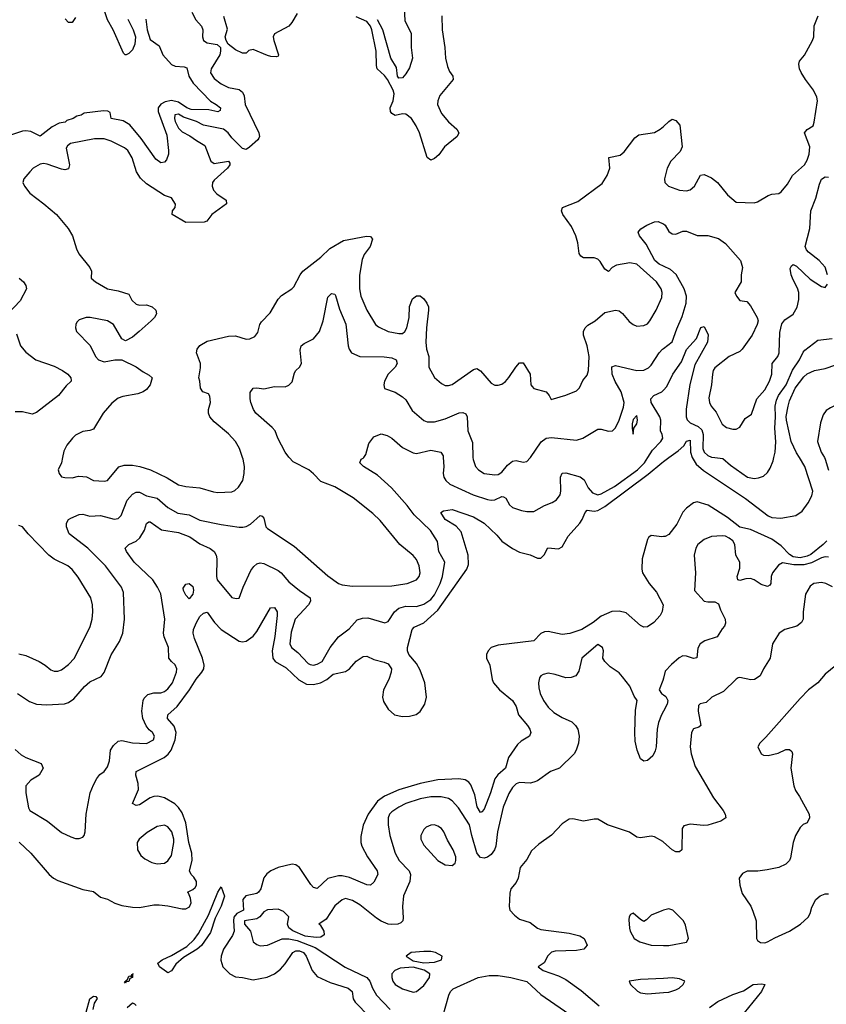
# Model space of a CAD drawing. Header units: inches. Extents: x 1384664 to 1536621, y 460766 to 646467.
# Tile 111 of 256: x 1406375 to 1410917, y 566919 to 572467. Entities that reach past the tile are written whole.
import ezdxf

# ---------------------------------------------------------------- set-up
doc = ezdxf.new("R2010")
doc.units = ezdxf.units.IN
doc.header["$MEASUREMENT"] = 0
for name, color, linetype in [('B4506', 7, 'Continuous'), ('B4507', 7, 'Continuous'), ('B4516', 7, 'Continuous'), ('B4517', 7, 'Continuous')]:
    doc.layers.add(name, color=color, linetype=linetype)

msp = doc.modelspace()

# ---------------------------------------------------------------- linework, layer by layer
at = {"layer": 'B4506', "color": 5}
for points, elevation in [([(1406350, 568355.5), (1406384, 568324), (1406408.9, 568308.9), (1406495.5, 568275.5), (1406506.8, 568250), (1406484, 568210), (1406438.5, 568181.5), (1406410.4, 568149.6), (1406410.2, 568109.8), (1406425.2, 568025.2), (1406431.3, 568011.3), (1406531, 567951), (1406610, 567887), (1406663.4, 567863.4), (1406690, 567853.4), (1406710, 567852.2), (1406730, 567860.5), (1406737.6, 567870), (1406744.2, 567890), (1406748.7, 567990), (1406772.5, 568110), (1406790, 568155.5), (1406810, 568190.8), (1406826.6, 568213.4), (1406850, 568230.6), (1406870, 568256.3), (1406880.8, 568290), (1406886.4, 568350), (1406902.6, 568377.4), (1406930, 568400.7), (1406950, 568405.6), (1407010, 568391.9), (1407090, 568388.6), (1407128, 568410), (1407134.5, 568430), (1407123.5, 568450), (1407104.8, 568464.8), (1407087.3, 568487.3), (1407068.2, 568530), (1407062.8, 568570), (1407069.8, 568630.2), (1407075.2, 568644.8), (1407095.7, 568664.3), (1407130, 568674.3), (1407170, 568674.3), (1407190, 568681.6), (1407210, 568696.8), (1407235.5, 568730), (1407258.2, 568790), (1407259.3, 568810), (1407250, 568832.3), (1407229, 568850), (1407215.1, 568870), (1407213, 568930), (1407188.3, 568990), (1407185.1, 569010), (1407191.5, 569090), (1407170, 569231.2), (1407151.6, 569270), (1407123.9, 569310), (1407019.2, 569410), (1406975.8, 569470), (1406969.6, 569490), (1406989.4, 569510), (1407030, 569529.3), (1407051.7, 569548.3), (1407078.2, 569590), (1407090, 569628.2), (1407103, 569637), (1407110, 569638.5), (1407173.2, 569593.2), (1407270, 569578.1), (1407333.4, 569553.4), (1407390, 569514.3), (1407447, 569487), (1407469.2, 569470), (1407482, 569450), (1407485.6, 569430), (1407482.4, 569330), (1407486.5, 569310), (1407570, 569210.7), (1407594.8, 569205.2), (1407611.7, 569208.3), (1407634, 569270), (1407677.4, 569362.6), (1407693.7, 569386.3), (1407710, 569400.2), (1407730, 569405.7), (1407750, 569403.2), (1407830, 569363.2), (1407847.6, 569350), (1407890, 569300.2), (1407950.7, 569250.7), (1408011, 569210), (1408012.5, 569190), (1408002, 569170), (1407926.7, 569090), (1407904, 569016), (1407895.5, 568950), (1407905.6, 568930), (1407941.7, 568901.7), (1407999.7, 568839.7), (1408010, 568833), (1408030, 568830.6), (1408050, 568836.3), (1408077.9, 568850), (1408122.7, 568930), (1408170, 568988.9), (1408230, 569034.7), (1408275.2, 569084.8), (1408305, 569095), (1408336.1, 569096.1), (1408430.9, 569069.1), (1408450, 569075.3), (1408485.5, 569130), (1408510, 569151.5), (1408550, 569163.1), (1408610, 569160.8), (1408650, 569173.3), (1408690, 569200.1), (1408710, 569225.8), (1408742.8, 569290), (1408755.5, 569330), (1408768.5, 569410), (1408735.7, 569470), (1408726.9, 569526.9), (1408688.2, 569588.2), (1408596.9, 569676.9), (1408556.8, 569730), (1408468.7, 569830), (1408390, 569901.2), (1408311.5, 569950), (1408289.6, 569970), (1408297.2, 569990), (1408310, 569997.1), (1408312, 570000)], 640), ([(1406362.8, 568670), (1406430, 568624.6), (1406470.2, 568610.2), (1406526.3, 568606.3), (1406627.1, 568612.9), (1406650, 568619.7), (1406680.2, 568639.8), (1406739.7, 568710), (1406770, 568735.2), (1406833.1, 568766.9), (1406850, 568787.7), (1406890, 568887.7), (1406937.3, 568962.7), (1406956, 569010), (1406965.8, 569090), (1406958.8, 569238.8), (1406947.4, 569270), (1406857.6, 569390), (1406758.2, 569490), (1406653.6, 569570), (1406638.1, 569610), (1406637.7, 569630), (1406649.8, 569650), (1406662.5, 569657.5), (1406710, 569678.8), (1406730, 569681.4), (1406770, 569670.2), (1406830, 569673.5), (1406907.7, 569652.3), (1406930, 569656.5), (1406946, 569674), (1406980.3, 569759.7), (1407010, 569793.4), (1407030, 569804.4), (1407050, 569803.9), (1407090, 569784.8), (1407150, 569771.8), (1407210, 569718.5), (1407266.2, 569686.2), (1407330, 569677.9), (1407390, 569646.8), (1407510, 569623), (1407610, 569606.7), (1407632.1, 569607.9), (1407650, 569611.9), (1407674.8, 569625.2), (1407730, 569673.1), (1407741, 569670), (1407750, 569658), (1407760.3, 569610), (1407770, 569599.5), (1407921, 569501), (1408110, 569334.2), (1408170, 569290.2), (1408190, 569282.4), (1408250, 569274.4), (1408470, 569277.8), (1408557.2, 569290), (1408610, 569310.4), (1408625.1, 569330), (1408630.8, 569350), (1408625, 569390), (1408610, 569424.7), (1408590, 569447.3), (1408516.4, 569510), (1408405.4, 569645.4), (1408364.2, 569684.2), (1408253.5, 569773.5), (1408150, 569835.1), (1408070, 569864.4), (1408030, 569907.8), (1408002.9, 569930), (1407915.6, 569975.6), (1407891.9, 570000)], 660), ([(1406372.9, 567832.9), (1406437.7, 567770), (1406541.3, 567650), (1406564.9, 567630), (1406590, 567617.3), (1406730, 567564.9), (1406790, 567554.3), (1406830, 567522.6), (1406870, 567510.3), (1406910, 567488), (1406950, 567475.5), (1407010, 567465.2), (1407050, 567463.9), (1407130, 567479), (1407160.9, 567479.1), (1407210, 567474.3), (1407290, 567456.8), (1407310, 567457.1), (1407331.3, 567468.7), (1407340.4, 567490), (1407337, 567517), (1407325.4, 567545.4), (1407319.4, 567550), (1407350, 567564.9), (1407362.5, 567577.5), (1407371.4, 567590), (1407371.4, 567610), (1407355.7, 567635.7), (1407340.3, 567650), (1407330.4, 567670), (1407345.7, 567730), (1407344.5, 567770), (1407328, 567830), (1407310, 567941.3), (1407290, 567997.4), (1407270, 568027.6), (1407248.8, 568048.8), (1407190, 568081.6), (1407152.5, 568092.5), (1407130, 568089.8), (1407110, 568081.4), (1407050, 568043.7), (1407030, 568039.2), (1407009.7, 568050), (1407043.4, 568130), (1407042.9, 568162.9), (1407028.4, 568210), (1407031.1, 568230), (1407189, 568310), (1407211.8, 568328.2), (1407228.3, 568350), (1407250.7, 568410), (1407256.6, 568450), (1407245.8, 568485.8), (1407208, 568530), (1407209.8, 568550), (1407262.4, 568597.6), (1407331.6, 568690), (1407368.7, 568751.3), (1407401.6, 568790), (1407412.1, 568810), (1407413.4, 568830), (1407404.3, 568870), (1407359.3, 568979.4), (1407351.9, 569010), (1407354.2, 569030), (1407369.8, 569070.2), (1407390, 569104.4), (1407410, 569122.8), (1407430, 569128.1), (1407472.9, 569070), (1407510, 569031.6), (1407610, 568966), (1407630, 568960.6), (1407650, 568965), (1407690, 568992.7), (1407710, 569019.7), (1407787.4, 569152.6), (1407810, 569154.9), (1407824.4, 569130), (1407825.2, 569110), (1407811.7, 568991.7), (1407796, 568910), (1407799.6, 568870), (1407812.9, 568850), (1407875, 568815), (1407946.8, 568746.8), (1407990, 568723.4), (1408030, 568720.6), (1408069.6, 568730), (1408103.8, 568750), (1408140, 568780), (1408210, 568794.5), (1408231.5, 568808.5), (1408270, 568852.7), (1408310, 568877.8), (1408330, 568880.9), (1408370, 568862.7), (1408427.4, 568847.4), (1408450, 568836.5), (1408467.9, 568810), (1408467.5, 568790), (1408453.6, 568750), (1408423.6, 568690), (1408418.4, 568650), (1408424.4, 568624.4), (1408450, 568581.5), (1408485.3, 568550), (1408530, 568540.1), (1408570, 568541.7), (1408607.2, 568552.8), (1408630.3, 568569.7), (1408656.5, 568610), (1408666.1, 568650), (1408655.6, 568730), (1408630, 568802), (1408610, 568838.5), (1408566.3, 568890), (1408557.9, 568910), (1408558.1, 568930), (1408585.8, 569030), (1408596.8, 569043.2), (1408650, 569068.4), (1408730, 569139.9), (1408892.1, 569370), (1408902.1, 569397.9), (1408901, 569450), (1408860.8, 569580.8), (1408833.2, 569613.1), (1408771.8, 569650), (1408747.4, 569690), (1408761.1, 569698.9), (1408810, 569708), (1408930, 569666.6), (1408991, 569631), (1409062.2, 569562.2), (1409090, 569528.1), (1409150, 569486.7), (1409190, 569466.3), (1409250, 569452.2), (1409290, 569432.7), (1409310, 569433.4), (1409328.1, 569451.9), (1409349.8, 569490.2), (1409410, 569485.4), (1409430, 569495.9), (1409462.6, 569557.4), (1409528.4, 569630), (1409542.2, 569650), (1409558.8, 569690), (1409570, 569703), (1409610, 569698.5), (1409630, 569701.5), (1409670, 569723.7), (1409914.3, 569905.7), (1409990, 569970.1), (1410000, 569977.4)], 620), ([(1406616.7, 570000), (1406610.5, 569969.5), (1406591.3, 569930), (1406598, 569910), (1406610, 569892), (1406630, 569886.8), (1406670, 569886), (1406705.6, 569894.4), (1406730, 569894), (1406750.4, 569890.4), (1406790.6, 569870.6), (1406850, 569866), (1406870, 569870.5), (1406932.7, 569947.3), (1406962.6, 569957.4), (1407010, 569957.6), (1407050.8, 569950), (1407110.9, 569930.9), (1407205.2, 569885.2), (1407270, 569846.5), (1407310, 569836.9), (1407390, 569829.1), (1407465.9, 569805.9), (1407490, 569802.7), (1407570, 569807.2), (1407585.6, 569814.4), (1407607, 569833), (1407631.3, 569870), (1407639.7, 569910), (1407640.5, 569950), (1407632.8, 569990), (1407629.4, 570000)], 680), ([(1408759.5, 570000), (1408762.6, 569950), (1408758.9, 569910), (1408762.8, 569890), (1408773.8, 569870), (1408798, 569850), (1408929.4, 569789.4), (1409010, 569762.8), (1409030, 569759.1), (1409050, 569761.9), (1409090, 569780.9), (1409098.7, 569778.7), (1409111.8, 569771.8), (1409133.9, 569733.9), (1409150, 569718.6), (1409200.8, 569700.8), (1409230, 569695.2), (1409270, 569696.1), (1409330, 569729), (1409373.8, 569746.2), (1409397.5, 569762.5), (1409417.7, 569790), (1409422.7, 569810), (1409420.9, 569890), (1409430, 569911.5), (1409450, 569913), (1409531.3, 569891.3), (1409554.1, 569874.1), (1409576.1, 569830), (1409601.1, 569801.1), (1409630, 569790.1), (1409650, 569794.6), (1409724, 569836), (1409853.6, 569930), (1409892.9, 569970), (1409912.1, 570000)], 640), ([(1408927.6, 570000), (1408928.1, 569988.1), (1408940.9, 569950), (1408958.7, 569930), (1408990, 569910.2), (1409050, 569902.3), (1409070, 569904.3), (1409090, 569918.2), (1409122.8, 569957.2), (1409150, 569979.4), (1409170, 569983), (1409210, 569973.8), (1409230, 569977.4), (1409250, 569998.7), (1409250.9, 570000)], 660), ([(1406370, 568894.4), (1406410, 568883.6), (1406485.5, 568850), (1406519.3, 568830), (1406550, 568804.2), (1406570, 568795.2), (1406590, 568796.2), (1406610, 568804.5), (1406650, 568834.2), (1406682.8, 568870), (1406772.2, 569047.8), (1406783.2, 569090), (1406786.9, 569130), (1406785.4, 569170), (1406775.2, 569210), (1406705.1, 569325.1), (1406669.9, 569369.9), (1406646.3, 569390), (1406570, 569426.3), (1406539.2, 569450), (1406422.3, 569570), (1406390, 569609.6), (1406370, 569617.4)], 680), ([(1410000, 569554.4), (1409990, 569553), (1409930, 569561.2), (1409916, 569550), (1409910, 569538), (1409880.3, 569430), (1409878.7, 569370), (1409882.4, 569350), (1409920.4, 569290), (1409960.9, 569240.9), (1409998, 569170), (1409992.2, 569132.2), (1409981.8, 569110), (1409946, 569070), (1409910, 569046), (1409890, 569044.1), (1409870, 569053.8), (1409790, 569123.9), (1409750, 569133.3), (1409708.5, 569131.5), (1409650, 569106.6), (1409604.9, 569070), (1409540.4, 569030), (1409472.5, 569007.5), (1409430, 569002), (1409350, 569020.1), (1409330, 569016.9), (1409310, 569008), (1409270, 568967), (1409070, 568943.5), (1409030.8, 568930), (1409013, 568910), (1409003.8, 568890), (1409003.8, 568870), (1409021.6, 568830), (1409035.5, 568750), (1409043.6, 568730), (1409077.7, 568690), (1409150.3, 568630), (1409170, 568596.3), (1409184, 568550), (1409233.8, 568490), (1409247.2, 568470), (1409253, 568450), (1409245.7, 568430), (1409198.6, 568401.4), (1409177.8, 568382.2), (1409128.3, 568310), (1409110.1, 568250), (1409067.8, 568212.2), (1409050.5, 568189.5), (1409025.9, 568110), (1408990, 568017.6), (1408976.8, 568003.2), (1408970, 567999.8), (1408951.2, 568031.2), (1408938.4, 568098.4), (1408914.9, 568154.9), (1408904.2, 568170), (1408883.4, 568183.4), (1408848.5, 568188.5), (1408730, 568184), (1408630, 568162.3), (1408510, 568127.5), (1408430, 568091.1), (1408390, 568063.7), (1408336.4, 567990), (1408309.1, 567929.1), (1408296.4, 567863.6), (1408296.5, 567830), (1408301.5, 567810), (1408332.9, 567750), (1408387.2, 567670), (1408391.8, 567650), (1408370, 567607.6), (1408350.1, 567589.9), (1408330, 567592.2), (1408232.9, 567632.9), (1408190, 567642.4), (1408170, 567642.2), (1408110, 567627.8), (1408050, 567570.8), (1408030, 567576.8), (1408014.6, 567594.6), (1407950, 567689.8), (1407930, 567704.6), (1407910, 567709), (1407830, 567690.5), (1407790, 567671), (1407766.8, 567653.2), (1407749.2, 567630.8), (1407733.5, 567570), (1407720.4, 567550), (1407710, 567542.8), (1407648.3, 567530), (1407632.3, 567510), (1407636.2, 567450), (1407596.9, 567430), (1407581.2, 567410), (1407578.2, 567390), (1407583, 567330), (1407573.4, 567306.6), (1407523.1, 567230), (1407508.9, 567190), (1407508, 567168), (1407518.6, 567130), (1407558, 567090), (1407590, 567073), (1407630, 567069.3), (1407690, 567055.9), (1407768.4, 567071.6), (1407809.4, 567090.6), (1407843.8, 567116.2), (1407870, 567146.7), (1407912.8, 567210), (1407930, 567220.5), (1407950, 567219.7), (1407973.4, 567210), (1407989, 567190), (1408021.9, 567110), (1408050, 567075.8), (1408122.5, 567042.5), (1408225.2, 567010), (1408246.3, 566990), (1408252.8, 566950), (1408263.7, 566930), (1408343.5, 566850)], 620), ([(1410000, 568571.2), (1409988.4, 568550), (1409972.8, 568507.2), (1409964.6, 568470), (1409959.1, 568370), (1409953.7, 568346.3), (1409940.2, 568319.8), (1409910, 568291.8), (1409890, 568289.4), (1409870, 568302.7), (1409851.6, 568351.6), (1409841, 568401), (1409838, 568450), (1409842.9, 568577.1), (1409851.8, 568630), (1409835.2, 568655.2), (1409810, 568711.5), (1409770, 568764.2), (1409750, 568786), (1409700.7, 568820.7), (1409669.4, 568850), (1409659.5, 568870), (1409662.9, 568910), (1409656.9, 568930), (1409630, 568946.6), (1409540.7, 568870), (1409523.4, 568796.6), (1409506, 568770), (1409479.5, 568760.5), (1409450, 568758.9), (1409390, 568777.3), (1409350, 568784), (1409322.6, 568777.4), (1409310.3, 568769.8), (1409302.2, 568757.8), (1409295.8, 568730), (1409297.5, 568702.5), (1409305.4, 568670), (1409324.8, 568630), (1409350, 568593.6), (1409383.3, 568563.3), (1409430, 568535.2), (1409484, 568510), (1409505.5, 568490), (1409517.6, 568470), (1409524.9, 568430), (1409521.1, 568390), (1409508.9, 568350), (1409497.7, 568330), (1409415.5, 568250), (1409364.9, 568230), (1409290, 568178.4), (1409271, 568170), (1409250, 568165.6), (1409190, 568169.6), (1409170, 568161.1), (1409150, 568140.5), (1409130, 568107.3), (1409097, 568030), (1409066.5, 567890), (1409056.8, 567810), (1409049.5, 567790), (1409030, 567762.5), (1409010, 567747.9), (1408990, 567742.7), (1408970, 567745.6), (1408958.5, 567758.5), (1408950, 567773), (1408920.6, 567870), (1408908.4, 567930), (1408846.7, 568026.7), (1408810, 568065.5), (1408790, 568078), (1408748.7, 568088.7), (1408690, 568088.2), (1408630, 568077.1), (1408550.3, 568050), (1408510, 568029.9), (1408470, 568003.5), (1408457.8, 567990), (1408450.2, 567970), (1408449.4, 567930), (1408458.4, 567870), (1408488.5, 567770), (1408511, 567730), (1408567.3, 567670), (1408576.2, 567650), (1408571, 567610), (1408536.8, 567530), (1408531, 567470), (1408534.2, 567405.8), (1408532.2, 567390), (1408521.3, 567378.7), (1408504, 567370), (1408470, 567367.8), (1408450, 567370.5), (1408410, 567386.7), (1408383.4, 567403.4), (1408290, 567479.5), (1408250, 567502.9), (1408210, 567514.2), (1408190, 567507.6), (1408150, 567473.1), (1408101.2, 567398.8), (1408059.1, 567370), (1408066.2, 567366.2), (1408087.5, 567330), (1408090.1, 567309.9), (1408070, 567296.5), (1408045, 567295), (1407982.2, 567302.2), (1407912.3, 567332.3), (1407890.7, 567350), (1407883.5, 567370), (1407891.3, 567411.3), (1407860.8, 567440.8), (1407830, 567455.1), (1407770, 567450.9), (1407750, 567439.1), (1407727.6, 567412.4), (1407710, 567400.2), (1407641.7, 567390), (1407640.5, 567370), (1407674.4, 567330), (1407690, 567270.7), (1407710, 567254.9), (1407730, 567248.8), (1407770, 567251.8), (1407852.2, 567287.8), (1407890, 567286.9), (1407938.1, 567278.1), (1408038.7, 567238.7), (1408207.3, 567127.3), (1408330.5, 567070.5), (1408346.4, 567050), (1408361, 567010), (1408384.3, 566970), (1408461.6, 566890)], 640), ([(1410000, 568756), (1409996.8, 568743.2), (1409975.5, 568690), (1409988.2, 568670), (1410000, 568662.6)], 640), ([(1410000, 567832.5), (1409996, 567836), (1409950, 567862.3), (1409930, 567865.7), (1409870, 567856.9), (1409850, 567861.1), (1409808.5, 567888.5), (1409685.2, 567930), (1409630, 567961.6), (1409610, 567962.4), (1409550, 567951.3), (1409490, 567963.5), (1409470, 567961.1), (1409430, 567935.1), (1409370, 567871.2), (1409298.6, 567821.5), (1409257.3, 567782.7), (1409230, 567735.1), (1409194, 567690), (1409181.3, 567630), (1409170, 567606), (1409141, 567570), (1409134.4, 567545.6), (1409132, 567470), (1409135.8, 567450), (1409161.1, 567421.1), (1409190, 567398.4), (1409250, 567379.5), (1409290, 567348), (1409310, 567339.5), (1409470, 567318.9), (1409530, 567304.9), (1409553.4, 567290), (1409570, 567251.3), (1409550.8, 567230), (1409510, 567221), (1409390, 567217.8), (1409370, 567212.1), (1409348.4, 567191.6), (1409327.5, 567152.5), (1409294.8, 567130), (1409322, 567110), (1409410, 567079.6), (1409450, 567059), (1409536.1, 566996.1), (1409638.3, 566910)], 660), ([(1410000, 567448.6), (1409990, 567446), (1409930, 567420.7), (1409905.2, 567394.8), (1409890, 567386), (1409870, 567397.2), (1409830, 567432.7), (1409814.8, 567425.2), (1409807.9, 567412.1), (1409806, 567394), (1409808.7, 567348.7), (1409812.7, 567330), (1409834.4, 567290), (1409867, 567270), (1409930, 567252.6), (1410000, 567250.6)], 680), ([(1408757.7, 566850), (1408792.2, 566970), (1408800.8, 566990), (1408815, 567005), (1408957.4, 567070), (1409019.2, 567080.8), (1409070, 567081), (1409141.3, 567070), (1409230, 567047), (1409310, 566974.1), (1409576.5, 566790)], 640), ([(1410000, 567064.7), (1409870, 567057.8), (1409807.3, 567050), (1409814, 567030), (1409853.3, 566993.3), (1409870, 566983.7), (1409910, 566978.3), (1410000, 566985.6)], 680), ([(1406750, 566874), (1406769.7, 566950), (1406790, 566964), (1406803.6, 566963.6), (1406810.7, 566950.7), (1406794.8, 566925.2), (1406787.7, 566890)], 580), ([(1406980.1, 566899.9), (1407010, 566927.7), (1407022, 566922), (1407030, 566911.3)], 580)]:
    msp.add_lwpolyline(points, dxfattribs=dict(at, elevation=elevation))
for points, elevation in [([(1407330, 569204), (1407310, 569223.7), (1407297, 569250), (1407296.5, 569263.5), (1407310, 569286), (1407329.6, 569290.4), (1407350, 569273), (1407352.9, 569252.9), (1407350, 569229.7)], 620), ([(1407190, 567927.3), (1407150, 567921), (1407093, 567887), (1407047.2, 567850), (1407036.5, 567830), (1407039, 567790), (1407057.4, 567757.4), (1407079.1, 567739.1), (1407118.2, 567718.2), (1407150, 567710.2), (1407190, 567713.6), (1407210, 567727.7), (1407230, 567758), (1407243.4, 567830), (1407243.4, 567850), (1407232.3, 567890), (1407210, 567918)], 640), ([(1408710, 567929.7), (1408690, 567928.2), (1408663.5, 567916.5), (1408650, 567904.5), (1408633.4, 567870), (1408634.3, 567850), (1408650, 567816.4), (1408730, 567728.9), (1408770, 567703.8), (1408810, 567701.3), (1408826.3, 567713.7), (1408831.8, 567730), (1408830.7, 567750), (1408815.8, 567790), (1408784, 567844), (1408763.9, 567890), (1408749.6, 567910), (1408730, 567923.5)], 660), ([(1407210, 567097), (1407201, 567101), (1407162.7, 567130), (1407152, 567150), (1407178, 567170), (1407230, 567194.6), (1407315.4, 567244.6), (1407357, 567283), (1407382.7, 567317.3), (1407438.8, 567421.2), (1407490, 567551), (1407510, 567581), (1407528.3, 567528.3), (1407510, 567471.8), (1407475.7, 567404.3), (1407450, 567323.5), (1407398.8, 567250), (1407374.7, 567230), (1407296.6, 567183.4), (1407255, 567145), (1407230, 567108)], 580), ([(1408650, 567216.9), (1408578.8, 567210), (1408550.5, 567190), (1408590, 567164), (1408650, 567152.9), (1408710, 567156.2), (1408750, 567168.9), (1408753.6, 567190), (1408715.6, 567210), (1408690, 567215.6)], 660), ([(1408590, 567127.2), (1408518.4, 567121.6), (1408487.7, 567110), (1408470.2, 567090), (1408470.2, 567070), (1408476.3, 567050), (1408489.3, 567030), (1408530, 567005.2), (1408590, 566987.4), (1408610, 566990.3), (1408650, 567024.9), (1408682.7, 567070), (1408685.4, 567090), (1408652, 567112)], 660), ([(1407011, 567088.5), (1407010.6, 567070), (1406995.9, 567064.1), (1406990, 567046.3), (1406974, 567046), (1406970, 567038), (1406966, 567046), (1406981.2, 567058.8), (1406990, 567077.3), (1406998.8, 567078.8), (1407006, 567074), (1407006, 567086)], 580), ([(1407011, 567088.5), (1407014, 567090), (1407011, 567089)], 580)]:
    msp.add_lwpolyline(points, close=True, dxfattribs=dict(at, elevation=elevation))
at = {"layer": 'B4507', "color": 5}
for points, elevation in [([(1408538, 572570), (1408543.5, 572463.5), (1408580.1, 572390), (1408579.4, 572310), (1408586.1, 572250), (1408570, 572196.8), (1408550, 572162.9), (1408530, 572139.4), (1408510, 572137.8), (1408502, 572150), (1408497.1, 572197.1), (1408465.6, 572250), (1408419.9, 572410), (1408390, 572467.4)], 660), ([(1407343.7, 572510), (1407366.1, 572466.1), (1407398.7, 572430), (1407406.5, 572410), (1407404.7, 572370), (1407409.5, 572349.5), (1407430, 572337.3), (1407487.9, 572327.9), (1407505.2, 572310), (1407506.4, 572290), (1407501.1, 572270), (1407452.3, 572190), (1407450, 572168.5), (1407470, 572135.9), (1407510, 572105.9), (1407550, 572084.6), (1407610, 572073.3), (1407630, 572059.7), (1407638.7, 572038.7), (1407644.6, 571990), (1407721.4, 571830), (1407726, 571810), (1407721.1, 571798.9), (1407716.9, 571790), (1407670, 571748.5), (1407650, 571736.3), (1407630, 571740.7), (1407570, 571801.6), (1407548.4, 571830), (1407523.6, 571850), (1407410, 571873.2), (1407370, 571893.4), (1407297.1, 571917.1), (1407270, 571934.4), (1407248.2, 571931.8), (1407246.1, 571910), (1407250, 571893.4), (1407270, 571856.5), (1407290, 571835.4), (1407333.6, 571813.6), (1407370, 571785.7), (1407418, 571758), (1407450.8, 571670), (1407470, 571656.3), (1407550, 571670.3), (1407558.2, 571658.2), (1407559, 571650), (1407544.5, 571630), (1407470, 571563.1), (1407461.1, 571550), (1407458.8, 571530), (1407466.9, 571506.9), (1407485.1, 571485.1), (1407538.3, 571450), (1407539.5, 571430), (1407456.3, 571370), (1407428.8, 571331.2), (1407414.5, 571325.5), (1407310, 571324.6), (1407232.7, 571370), (1407235.1, 571390), (1407251, 571409), (1407252.9, 571427.1), (1407230, 571463.6), (1407190, 571476.9), (1407090, 571542.6), (1407054.5, 571574.6), (1407032.9, 571610), (1407008.2, 571688.2), (1406983.6, 571730), (1406964.9, 571744.9), (1406890, 571783.1), (1406850, 571796.8), (1406795.5, 571795.5), (1406662, 571770), (1406643.5, 571756.5), (1406636.7, 571743.3), (1406654.8, 571650), (1406650, 571626.9), (1406630, 571621.5), (1406610, 571624.1), (1406530, 571653.7), (1406510, 571656.7), (1406490, 571653.1), (1406451.7, 571630), (1406432, 571610), (1406398, 571570), (1406393, 571550), (1406402, 571530), (1406431.7, 571490), (1406511.7, 571430), (1406581.7, 571370), (1406647.2, 571290), (1406671.5, 571250), (1406695.6, 571175.6), (1406708.8, 571148.8), (1406770.5, 571070), (1406778.8, 571050), (1406778, 571010), (1406801, 570990), (1406870, 570950.4), (1406930, 570938.9), (1406990, 570920.4), (1407007.2, 570887.2), (1407030, 570864.7), (1407050, 570859.1), (1407090, 570859.7), (1407121.3, 570850), (1407142.4, 570830), (1407145.4, 570810), (1407134.3, 570790), (1407115.8, 570770), (1407048.4, 570710), (1407010, 570677.8), (1406970, 570657.4), (1406950, 570669.3), (1406903.5, 570750), (1406870, 570769.8), (1406771.7, 570788.3), (1406750, 570788.4), (1406710, 570775.8), (1406697.5, 570762.5), (1406690.4, 570750), (1406688.9, 570730), (1406695.8, 570710), (1406771.1, 570631.1), (1406801.7, 570570), (1406819.3, 570550), (1406850, 570539), (1406910.4, 570550.4), (1406950, 570550.4), (1407030, 570511.9), (1407070, 570483.2), (1407104.9, 570464.9), (1407120.5, 570450), (1407110.3, 570410), (1407090, 570382.9), (1407070, 570369.6), (1407040.9, 570359.1), (1406956.7, 570343.3), (1406930, 570334), (1406894.3, 570305.7), (1406845.5, 570250), (1406790, 570159.5), (1406770, 570151.5), (1406730, 570146.3), (1406690, 570126.3), (1406672.2, 570110), (1406641.3, 570070), (1406624, 570036), (1406616.7, 570000)], 680), ([(1406984.7, 572470), (1407014.2, 572410), (1407026.6, 572370), (1407023, 572330), (1407010, 572297.2), (1406990, 572276.5), (1406974, 572270), (1406969, 572269), (1406958.7, 572278.7), (1406900.6, 572410), (1406870, 572466.1), (1406849.4, 572529.4)], 640), ([(1407085, 572470), (1407092, 572410), (1407110, 572354.9), (1407159.6, 572319.6), (1407181.3, 572270), (1407230, 572214), (1407250, 572206.2), (1407301.2, 572201.2), (1407315.7, 572195.7), (1407328.3, 572150), (1407352.3, 572110), (1407450, 572007.3), (1407482.3, 571990), (1407506.7, 571970), (1407503.9, 571956.1), (1407490, 571949), (1407440, 571960), (1407341, 571961), (1407316.4, 571970), (1407270, 572002.6), (1407230, 572012.8), (1407194.9, 572005.1), (1407169.4, 571990.6), (1407155, 571970), (1407154, 571950), (1407204.3, 571815.8), (1407212.1, 571730), (1407212.1, 571710), (1407202.5, 571677.5), (1407190, 571664.5), (1407170, 571661.3), (1407141.5, 571681.5), (1407058.3, 571798.3), (1406994.4, 571874.4), (1406957.7, 571897.7), (1406889.9, 571909.9), (1406883.9, 571943.9), (1406871.6, 571951.6), (1406846.9, 571953.1), (1406738.8, 571941.2), (1406722, 571930), (1406696.4, 571923.6), (1406676, 571910), (1406641.3, 571898.7), (1406630.8, 571890), (1406596.7, 571883.3), (1406557, 571863), (1406490, 571811.6), (1406437.1, 571837.1), (1406410, 571841.9), (1406390, 571839.6), (1406323.9, 571816.1)], 660), ([(1406690, 572479.2), (1406670, 572451.2), (1406650, 572450.6), (1406631.4, 572471.4)], 640), ([(1407937.4, 572502.6), (1407908.2, 572451.8), (1407890, 572431.2), (1407810, 572388), (1407802.8, 572370), (1407805.5, 572350), (1407833, 572270), (1407830, 572262), (1407822, 572258), (1407790, 572259.6), (1407770, 572265.6), (1407690, 572299.3), (1407666, 572294), (1407650, 572278), (1407630, 572279.3), (1407590, 572297.4), (1407549.5, 572330), (1407537, 572350), (1407532.3, 572370), (1407545.2, 572414.8), (1407525.2, 572485.2)], 680), ([(1408751.8, 572490), (1408753.7, 572410), (1408769.2, 572310), (1408773.1, 572250), (1408783.2, 572203.2), (1408795.4, 572175.4), (1408814.7, 572150), (1408815.4, 572130), (1408740.6, 572039.4), (1408729.4, 572010.6), (1408728.4, 571990), (1408750, 571939.3), (1408790, 571891.6), (1408837, 571850), (1408848.7, 571830), (1408838, 571810), (1408767.1, 571750), (1408734.4, 571705.6), (1408710, 571685.1), (1408690, 571675.8), (1408670, 571691.6), (1408626.2, 571830), (1408607.9, 571870), (1408580.9, 571910), (1408550, 571934.6), (1408530, 571937.2), (1408490, 571928), (1408470, 571938), (1408463, 571950), (1408461.3, 571970), (1408478.9, 572010), (1408483.2, 572050), (1408477.5, 572070), (1408445.8, 572130), (1408430, 572151.9), (1408388.8, 572190), (1408383.9, 572210), (1408381.9, 572290), (1408358.2, 572410), (1408350, 572430.5), (1408330, 572456.7), (1408270, 572483.6)], 680), ([(1407629.4, 570000), (1407612.4, 570050), (1407590, 570089.6), (1407550, 570133), (1407470, 570200.5), (1407446.3, 570230), (1407437.6, 570250), (1407438, 570270), (1407449.4, 570310), (1407445.2, 570345.2), (1407438.6, 570358.6), (1407406, 570370), (1407392.7, 570390), (1407389.6, 570430), (1407383, 570450), (1407394, 570506), (1407393.9, 570530), (1407371.5, 570590), (1407375.3, 570610), (1407390, 570632.2), (1407430, 570656.2), (1407550, 570684.7), (1407590, 570684.9), (1407650, 570666.9), (1407671.7, 570668.3), (1407698.7, 570681.3), (1407715.4, 570704.6), (1407727.2, 570750), (1407735.8, 570764.2), (1407785.5, 570814.5), (1407830, 570891.5), (1407850, 570912.4), (1407906.6, 570950), (1407917.9, 570962.1), (1407953.5, 571030), (1407969.8, 571050), (1408070, 571129.3), (1408122, 571178), (1408197.5, 571222.5), (1408327.7, 571247.7), (1408350, 571245.5), (1408361.3, 571230), (1408349.2, 571190), (1408315.2, 571144.8), (1408303.2, 571116.8), (1408288.4, 571028.4), (1408288.4, 570950), (1408295.9, 570910), (1408330, 570830.3), (1408379.5, 570750), (1408395.8, 570735.8), (1408450.8, 570710.8), (1408510, 570698.3), (1408530, 570699.5), (1408544.6, 570710), (1408555.3, 570730), (1408567.5, 570790), (1408569.3, 570850.7), (1408586.5, 570893.5), (1408610, 570911.4), (1408630, 570910.3), (1408650, 570893.7), (1408666.9, 570870), (1408676.3, 570850), (1408677.8, 570830), (1408665.4, 570730), (1408662.3, 570650), (1408666.5, 570610), (1408678.7, 570570), (1408679.2, 570510), (1408710, 570451.8), (1408750, 570416.9), (1408770, 570406.5), (1408790, 570405.5), (1408810, 570412.4), (1408930, 570496.9), (1408950, 570502), (1408970, 570488.7), (1409030, 570419.1), (1409050, 570407.3), (1409070, 570407.3), (1409090, 570414), (1409110, 570427.7), (1409130, 570450.6), (1409168.2, 570510), (1409190, 570532.7), (1409210, 570533.4), (1409250.4, 570470), (1409253, 570410), (1409259.9, 570399.9), (1409270, 570388.7), (1409338.8, 570370), (1409356, 570350), (1409367.1, 570327.1), (1409450, 570350.6), (1409510, 570375.5), (1409526.7, 570393.3), (1409545.5, 570434.5), (1409570, 570463.8), (1409578, 570490), (1409581.7, 570570), (1409570, 570629.3), (1409550.7, 570690), (1409549.8, 570710), (1409559.7, 570730), (1409575, 570745), (1409615.8, 570770), (1409670, 570817.1), (1409730, 570830.8), (1409750, 570826), (1409770, 570812.2), (1409807, 570767), (1409829.3, 570749.3), (1409850, 570740.2), (1409890, 570743.1), (1409910, 570753.7), (1409924, 570770), (1409958.9, 570830), (1409990, 570901), (1409993, 570930), (1409987.6, 570950), (1409961.7, 570990), (1409850, 571089.8), (1409810, 571096.9), (1409735.8, 571084.2), (1409710.8, 571070), (1409690, 571048.7), (1409670, 571061.2), (1409643.9, 571103.9), (1409630, 571117.2), (1409610, 571124.5), (1409550, 571125.6), (1409535.1, 571135.1), (1409526, 571150), (1409517.2, 571210), (1409506.2, 571250), (1409482.7, 571302.7), (1409434, 571370), (1409425.1, 571390), (1409431.5, 571408.5), (1409517, 571443), (1409655, 571545), (1409683, 571590), (1409698.6, 571630), (1409692.7, 571690), (1409756.6, 571703.4), (1409778, 571722), (1409838.6, 571801.4), (1409862.2, 571817.8), (1409950, 571831.5), (1409982.4, 571850), (1410000, 571866.3)], 680), ([(1410000, 571078.1), (1409975.3, 571090), (1409950.7, 571110), (1409902.2, 571202.2), (1409866, 571250), (1409857.2, 571270), (1409872.1, 571287.9), (1409906, 571310), (1409950, 571328.9), (1409970, 571330.2), (1409997.8, 571317.8), (1410000, 571316.2)], 660), ([(1406372.8, 571010), (1406396.9, 570990), (1406410.3, 570970), (1406413.4, 570950), (1406377.7, 570882.3), (1406307.7, 570810)], 660), ([(1407891.9, 570000), (1407890, 570002), (1407870.7, 570030.7), (1407828.2, 570110), (1407813.7, 570150), (1407797.2, 570170), (1407705.3, 570250), (1407691.8, 570270), (1407677.2, 570310), (1407672.6, 570330), (1407673.1, 570366.9), (1407689.6, 570390.4), (1407710, 570393.4), (1407750, 570387.9), (1407810, 570399.7), (1407870, 570398.9), (1407890, 570407), (1407910, 570426.7), (1407922.7, 570477.3), (1407929.6, 570490), (1407951.1, 570510), (1407962.3, 570530), (1407954.9, 570605.1), (1407960.5, 570630), (1407976.6, 570643.4), (1408030, 570669), (1408062.9, 570710), (1408083.2, 570770), (1408110, 570902.8), (1408130, 570924.4), (1408150, 570920.5), (1408153.8, 570913.8), (1408175.4, 570835.4), (1408211.2, 570751.2), (1408224.1, 570630), (1408229.5, 570610), (1408244.1, 570590), (1408290, 570569), (1408428.3, 570568.3), (1408470, 570562.1), (1408494.3, 570550), (1408501.2, 570530), (1408488.8, 570510), (1408450, 570469), (1408429.3, 570430), (1408425.7, 570410), (1408429.6, 570389.6), (1408490, 570367.4), (1408530, 570342), (1408550, 570324.4), (1408585.7, 570265.7), (1408650, 570209.2), (1408670, 570201.2), (1408710, 570201.1), (1408770, 570217.7), (1408850, 570251.5), (1408870, 570252.9), (1408886.5, 570246.5), (1408895.2, 570230), (1408898.4, 570150), (1408924.1, 570084.1), (1408927.6, 570000)], 660), ([(1406357, 570697), (1406379.5, 570630), (1406410, 570594.4), (1406466.4, 570550), (1406570, 570514.3), (1406617, 570490), (1406645.3, 570470), (1406663.1, 570450), (1406665.2, 570434.8), (1406665.5, 570430), (1406636.5, 570403.5), (1406594, 570350), (1406470, 570252.8), (1406444.9, 570244.9), (1406390, 570256.9), (1406350, 570258)], 660), ([(1409250.9, 570000), (1409311.6, 570088.4), (1409339.5, 570110), (1409370, 570112.6), (1409510, 570097.5), (1409546, 570110), (1409630, 570159.5), (1409650, 570160.4), (1409690, 570148.2), (1409713.2, 570150), (1409730, 570166.8), (1409750, 570210.8), (1409775.5, 570284.5), (1409778.2, 570310), (1409762.5, 570370), (1409729, 570429), (1409711.9, 570470), (1409708.5, 570511.5), (1409730, 570518), (1409850, 570490.1), (1409890, 570491.8), (1409915, 570505), (1409930, 570519.6), (1409975.3, 570590), (1409994.2, 570610), (1410000, 570614.3)], 660), ([(1409912.1, 570000), (1409938.6, 570041.4), (1409984.5, 570090), (1409997.2, 570110), (1409993.5, 570130), (1409982.7, 570150), (1409985.6, 570210), (1409979.9, 570230), (1409930, 570309.6), (1409929.8, 570330.2), (1409945.6, 570350), (1409990, 570369.3), (1410000, 570379.7)], 640), ([(1408312, 570000), (1408323.5, 570016.5), (1408341.9, 570078.1), (1408370, 570116), (1408410, 570133.8), (1408444.5, 570124.5), (1408470, 570108.8), (1408530, 570056.5), (1408590, 570027.3), (1408610, 570023.5), (1408690, 570041.5), (1408747.3, 570030), (1408758.9, 570010), (1408759.5, 570000)], 640)]:
    msp.add_lwpolyline(points, dxfattribs=dict(at, elevation=elevation))
at = {"layer": 'B4507', "color": 5, "elevation": 660}
msp.add_lwpolyline([(1409850, 570236.2), (1409830, 570214), (1409824.2, 570190), (1409823.1, 570163.1), (1409830, 570132), (1409834.1, 570165.9), (1409850.6, 570190), (1409853.6, 570210)], close=True, dxfattribs=at)
at = {"layer": 'B4516', "color": 5}
for points, elevation in [([(1410000, 569977.4), (1410030.8, 570000)], 620), ([(1410161.6, 570000), (1410183.5, 569963.5), (1410226.3, 569926.3), (1410462.7, 569770), (1410590, 569670.7), (1410610, 569662.5), (1410661, 569659), (1410745.8, 569674.2), (1410782, 569698), (1410815.6, 569744.4), (1410835.6, 569784.4), (1410841.3, 569810), (1410795.8, 569950), (1410765.8, 570000)], 620), ([(1410288.9, 570000), (1410334.7, 569994.7), (1410376.9, 569956.9), (1410472.7, 569890), (1410510, 569881.8), (1410534.9, 569885.1), (1410564.2, 569895.8), (1410585.3, 569914.7), (1410600.4, 569939.6), (1410618, 569982), (1410622.4, 570000)], 640), ([(1410906, 570000), (1410911.1, 569991.1), (1410929, 569929)], 620), ([(1410919.3, 569530), (1410898.6, 569510), (1410830, 569454.3), (1410810, 569443.2), (1410770, 569434.7), (1410730, 569440.6), (1410710, 569453.2), (1410662.2, 569502.2), (1410610, 569540.4), (1410490, 569594.2), (1410430, 569607.5), (1410361.3, 569661.3), (1410251.3, 569731.3), (1410190.3, 569749.7), (1410170, 569745.6), (1410130, 569714.7), (1410110, 569691.6), (1410076.3, 569623.7), (1410030, 569566.6), (1410010, 569555.8), (1410000, 569554.4)], 620), ([(1410930, 569438), (1410910, 569439.7), (1410890, 569434.5), (1410834.3, 569405.7), (1410790, 569396.2), (1410734.7, 569394.7), (1410670, 569406.4), (1410647.2, 569392.8), (1410614.4, 569350), (1410606.7, 569330), (1410604.9, 569290), (1410599.4, 569280.6), (1410586.4, 569273.6), (1410550, 569284.4), (1410510.5, 569310.5), (1410490, 569317.5), (1410463.5, 569316.5), (1410430, 569306.3), (1410419, 569310), (1410415.4, 569330), (1410430, 569376), (1410429.8, 569409.8), (1410408, 569450), (1410401.8, 569510), (1410391.6, 569530), (1410370, 569546.4), (1410350, 569556), (1410330, 569558.9), (1410270, 569554.8), (1410230, 569538.7), (1410194, 569510), (1410182.2, 569490), (1410173.2, 569450), (1410179.6, 569350), (1410174, 569250), (1410230, 569190.7), (1410250, 569186), (1410290, 569187.7), (1410310, 569174.8), (1410320.9, 569140.9), (1410346.8, 569090), (1410350, 569066), (1410344.7, 569050), (1410330, 569035.3), (1410302.8, 568990), (1410233, 568967), (1410206.4, 568950), (1410193.5, 568926.5), (1410188.5, 568871.5), (1410170, 568866.6), (1410130, 568881.4), (1410110, 568882.3), (1410089.2, 568870.8), (1410045.5, 568834.5), (1410010, 568796), (1410000, 568756)], 640), ([(1410951.5, 569271.5), (1410915.1, 569290), (1410890, 569295.3), (1410847.7, 569290), (1410825.5, 569274.6), (1410799.6, 569230), (1410786.7, 569130), (1410787, 569090), (1410777.6, 569070), (1410750.2, 569049.8), (1410683.8, 569030), (1410652, 569010), (1410614, 568950), (1410600.2, 568870), (1410562.6, 568810), (1410543.8, 568770), (1410513, 568750), (1410492.7, 568747.3), (1410430, 568760.4), (1410421.6, 568758.4), (1410410, 568751.8), (1410338.5, 568681.5), (1410272.7, 568650), (1410240, 568620), (1410207.3, 568612.7), (1410197.5, 568602.5), (1410195.6, 568570), (1410210.2, 568489.8), (1410199.6, 568480.4), (1410170, 568471.6), (1410158, 568450), (1410150.2, 568370), (1410155.2, 568330), (1410178.2, 568258.2), (1410282, 568082), (1410336.4, 568010), (1410348.2, 567990), (1410350.4, 567970), (1410322.8, 567950), (1410250, 567928.6), (1410226.3, 567926.3), (1410150, 567933.3), (1410115.5, 567924.5), (1410104.9, 567910), (1410102.8, 567790), (1410090, 567777.2), (1410070, 567778), (1410050, 567789.6), (1410000, 567832.5)], 660), ([(1410970, 568827.3), (1410910, 568778.7), (1410869.3, 568730.7), (1410816.4, 568690), (1410770, 568641.6), (1410576.7, 568423.3), (1410542, 568390), (1410532, 568370), (1410551.1, 568331.1), (1410562.8, 568322.8), (1410590, 568321), (1410645.6, 568334.4), (1410690, 568354), (1410710, 568354.8), (1410723.5, 568343.5), (1410727.3, 568330), (1410717.1, 568250), (1410733.4, 568150), (1410743, 568123), (1410766, 568090), (1410821, 567990), (1410822.8, 567970), (1410810, 567942), (1410787.3, 567932.7), (1410770, 567915.3), (1410744, 567870), (1410730.4, 567830), (1410715.8, 567744.2), (1410710.3, 567729.7), (1410690, 567709.2), (1410650, 567689.3), (1410584, 567676), (1410530.6, 567669.4), (1410470.6, 567669.4), (1410444.7, 567655.3), (1410426.8, 567630), (1410430.7, 567589.3), (1410443.8, 567543.8), (1410491.7, 567471.7), (1410503.9, 567443.9), (1410521.3, 567390), (1410524.2, 567290), (1410530, 567279.1), (1410546.6, 567266.6), (1410570, 567264.9), (1410586, 567270), (1410626.8, 567293.2), (1410709.6, 567330), (1410771.6, 567370), (1410815.1, 567410), (1410826.6, 567430), (1410834.8, 567465.2), (1410859, 567510), (1410882, 567530), (1410910, 567540.5), (1410930, 567542)], 680), ([(1410000, 568662.6), (1410013.9, 568653.9), (1410025.4, 568630), (1410021.2, 568610), (1410000, 568571.2)], 640), ([(1410000, 567250.6), (1410030, 567249.7), (1410130.4, 567269.6), (1410142, 567290), (1410124.2, 567364.2), (1410112, 567390), (1410052.3, 567450), (1410030, 567456.3), (1410000, 567448.6)], 680), ([(1410000, 566985.6), (1410030, 566988), (1410070, 566999.7), (1410087.8, 567010), (1410111.3, 567030), (1410119.7, 567050), (1410090, 567062.4), (1410050, 567067.4), (1410000, 567064.7)], 680), ([(1410258.5, 566901.5), (1410306.4, 566933.6), (1410390, 566974.3), (1410450, 566995.3), (1410505.6, 567030), (1410554.3, 567034.3), (1410570.3, 567030), (1410551.3, 566990), (1410430, 566840.5)], 660)]:
    msp.add_lwpolyline(points, dxfattribs=dict(at, elevation=elevation))
at = {"layer": 'B4517', "color": 5}
for points, elevation in [([(1410000, 571866.3), (1410030, 571894), (1410050, 571906), (1410070, 571898.4), (1410092.6, 571872.6), (1410105.4, 571750), (1410094.8, 571725.2), (1410041.8, 571670), (1410021.8, 571630), (1410005.5, 571570), (1410008, 571550), (1410028.4, 571530), (1410090, 571507.1), (1410130, 571503.5), (1410150, 571507.9), (1410175.6, 571530), (1410208.2, 571591.8), (1410230, 571594.4), (1410270, 571575.6), (1410303.7, 571550), (1410361, 571481), (1410410, 571438.4), (1410510, 571434.4), (1410530, 571440.4), (1410590, 571477.4), (1410610, 571484.9), (1410650, 571488.5), (1410663.3, 571496.7), (1410699, 571541), (1410726, 571590), (1410793.8, 571650), (1410810, 571674.9), (1410821.2, 571710), (1410824.1, 571750), (1410794.3, 571830), (1410810, 571848.5), (1410842.4, 571870), (1410849.6, 571890), (1410867.2, 572010), (1410863.9, 572030), (1410845.8, 572070), (1410799.5, 572130), (1410775.2, 572170), (1410765.9, 572190), (1410763.1, 572216.9), (1410766.6, 572233.4), (1410793.4, 572266.6), (1410838.5, 572350), (1410846.2, 572370), (1410847.9, 572432.1), (1410871.7, 572488.3)], 680), ([(1410924.4, 571030), (1410910, 571071.8), (1410876.3, 571110), (1410816.4, 571156.4), (1410805.1, 571170), (1410798.7, 571190), (1410824.1, 571290), (1410829.9, 571390), (1410858.8, 571461.2), (1410878.7, 571541.3), (1410890, 571568.9), (1410910, 571582.3), (1410930, 571579.5)], 660), ([(1410000, 571316.2), (1410009.2, 571309.2), (1410030, 571273), (1410050, 571260.3), (1410070, 571259.5), (1410110, 571275.3), (1410130, 571275.3), (1410190, 571250.4), (1410250, 571251.3), (1410310, 571234.7), (1410350, 571206.7), (1410433.7, 571110), (1410444.4, 571070), (1410437.3, 571030), (1410437.3, 570990), (1410402, 570930), (1410410.6, 570910), (1410430, 570885.5), (1410470, 570878.8), (1410490, 570854.8), (1410528.4, 570790), (1410533, 570770), (1410528.5, 570750), (1410499.5, 570690), (1410443.7, 570610), (1410430, 570597.4), (1410370, 570569.8), (1410290, 570506), (1410280.2, 570490), (1410275.8, 570470), (1410270.2, 570410), (1410256.2, 570336.2), (1410259.6, 570310), (1410268.9, 570290), (1410296.1, 570256.1), (1410330, 570188), (1410354.8, 570170), (1410390, 570160.4), (1410410, 570160.4), (1410429.7, 570170.3), (1410460.7, 570219.3), (1410495.9, 570244.1), (1410526, 570330), (1410570, 570382.1), (1410597.1, 570430), (1410609.8, 570470), (1410611.6, 570530), (1410644, 570570), (1410652.4, 570590), (1410655.8, 570704.2), (1410667.2, 570752.8), (1410684.2, 570775.8), (1410730, 570808.4), (1410752.4, 570847.6), (1410761.8, 570890), (1410761.6, 570930), (1410755.3, 570955.3), (1410730, 571000.9), (1410719.7, 571030), (1410714.5, 571065.5), (1410720.5, 571079.5), (1410730, 571087.3), (1410750, 571078), (1410825.6, 571005.6), (1410890, 570963), (1410910, 570958.8), (1410923.3, 570976.7)], 660), ([(1410000, 570614.3), (1410050, 570651.5), (1410074.6, 570725.4), (1410106, 570794), (1410127.2, 570870), (1410130.4, 570910), (1410116.1, 570950), (1410071.2, 571031.2), (1410039.1, 571059.1), (1410000, 571078.1)], 660), ([(1410000, 570379.7), (1410019.8, 570400.2), (1410053.2, 570470), (1410101.5, 570538.5), (1410130, 570608.7), (1410185.4, 570670), (1410210, 570732), (1410230, 570738), (1410251.6, 570691.6), (1410248.5, 570650), (1410177.4, 570522.6), (1410149.1, 570410.9), (1410128.1, 570271.9), (1410127.4, 570230), (1410133.2, 570213.2), (1410150, 570195.5), (1410195.5, 570175.5), (1410216.4, 570156.4), (1410223.6, 570130), (1410222.6, 570050), (1410230.1, 570030.1), (1410250, 570010.7), (1410270, 570002.2), (1410288.9, 570000)], 640), ([(1410622.4, 570000), (1410629.8, 570030), (1410632.1, 570087.9), (1410626.3, 570166.3), (1410631.1, 570230), (1410629.3, 570290), (1410636.2, 570323.8), (1410648.7, 570350), (1410691.8, 570410), (1410727.2, 570492.8), (1410766.6, 570550), (1410787.2, 570592.9), (1410795.9, 570604.1), (1410870, 570660.7), (1410950, 570671.5)], 640), ([(1410765.8, 570000), (1410750, 570026.3), (1410719.4, 570090), (1410692.3, 570210), (1410691.7, 570231.7), (1410701.7, 570290), (1410710, 570318.8), (1410742.4, 570390), (1410790, 570454.1), (1410810, 570471.1), (1410850, 570489.5), (1410910, 570501), (1410970, 570521.5)], 620), ([(1411323.4, 570000), (1411322.6, 570010), (1411313.1, 570050), (1411290, 570094.5), (1411219.9, 570179.9), (1411165.1, 570230), (1411130, 570272.3), (1411116.5, 570276.5), (1411110, 570288), (1411092.7, 570287.3), (1411083.6, 570276.4), (1411070, 570274), (1411050, 570279), (1411010, 570313.2), (1410939.8, 570280.2), (1410915.5, 570264.5), (1410899.3, 570240.7), (1410884.7, 570195.3), (1410868.2, 570090), (1410889, 570030), (1410906, 570000)], 620), ([(1410030.8, 570000), (1410082.3, 570037.7), (1410114.6, 570065.4), (1410130, 570092.4), (1410150, 570098.7), (1410152.8, 570030), (1410161, 570001), (1410161.6, 570000)], 620)]:
    msp.add_lwpolyline(points, dxfattribs=dict(at, elevation=elevation))

doc.saveas('drawing.dxf')
